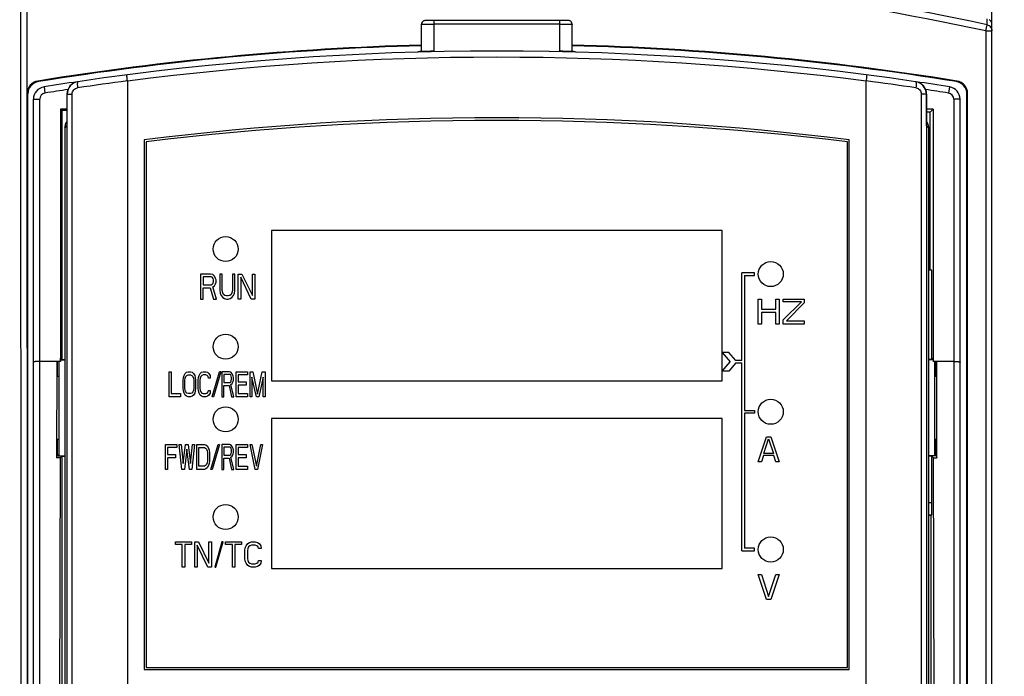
# Model space of a CAD drawing. Header units: millimetres. Extents: x 1117 to 38156, y -1945 to 7303.
# Tile 36 of 256: x 1915 to 1994, y 948 to 1001. Entities that reach past the tile are written whole.
import ezdxf

# ---------------------------------------------------------------- set-up
doc = ezdxf.new("R2010")
doc.units = ezdxf.units.MM
doc.styles.get("Standard").update_dxf_attribs({"font": 'arial.ttf'})
doc.dimstyles.new('DIMSTYLE_1', dxfattribs={"dimtxt": 4.2, "dimasz": 3.6, "dimexe": 2.5, "dimexo": 0, "dimgap": 1.05, "dimtad": 1, "dimdsep": 46, "dimtxsty": 'Standard', "dimblk": '_FILLED', "dimblk1": '_FILLED', "dimblk2": '_FILLED', "dimcen": 0.09, "dimazin": 2, "dimtp": 0.01, "dimtm": 0.01, "dimtfac": 1, "dimtofl": 0, "dimtmove": 0, "dimatfit": 3, "dimldrblk": '_FILLED', "dimfxl": 0, "dimtolj": 1, "dimarcsym": 0})

# ---------------------------------------------------------------- blocks, each defined once
blk = doc.blocks.new('_FILLED')
at = {"color": 0, "linetype": 'ByBlock'}
blk.add_solid([(0, 0), (-1, 0.167), (-1, -0.167)], dxfattribs=at)
blk = doc.blocks.new('*D40')
at = {"color": 0, "linetype": 'Continuous', "lineweight": -2}
for p, q in [((1899.977, 999.133), (1899.977, 1041.501)), ((1992.977, 999.738), (1992.977, 1041.501)), ((1989.377, 1039.001), (1903.577, 1039.001))]:
    blk.add_line(p, q, dxfattribs=at)
at = {"layer": 'Defpoints', "color": 0, "linetype": 'Continuous'}
for p in [(1899.977, 1039.001), (1992.977, 999.738), (1899.977, 999.133)]:
    blk.add_point(p, dxfattribs=at)
at = {"color": 0, "linetype": 'Continuous', "lineweight": -2, "xscale": 3.6, "yscale": 3.6, "zscale": 3.6, "rotation": 180}
blk.add_blockref('_FILLED', (1899.977, 1039.001), dxfattribs=at)
at = {"color": 0, "linetype": 'Continuous', "lineweight": -2, "xscale": 3.6, "yscale": 3.6, "zscale": 3.6}
blk.add_blockref('_FILLED', (1992.977, 1039.001), dxfattribs=at)
at = {"color": 0, "linetype": 'Continuous', "insert": (1941.969, 1053.384), "char_height": 10, "width": 6.16875, "attachment_point": 2, "line_spacing_factor": 0.9}
blk.add_mtext('\\A1;93', dxfattribs=at)
blk = doc.blocks.new('*D44')
at = {"color": 0, "linetype": 'Continuous', "lineweight": -2}
for p, q in [((1902.377, 1019.133), (1867.014, 1019.133)), ((1869.514, 787.899), (1869.514, 1015.533)), ((1937.942, 784.299), (1867.014, 784.299))]:
    blk.add_line(p, q, dxfattribs=at)
at = {"layer": 'Defpoints', "color": 0, "linetype": 'Continuous'}
for p in [(1869.514, 1019.133), (1902.377, 1019.133), (1937.942, 784.299)]:
    blk.add_point(p, dxfattribs=at)
at = {"color": 0, "linetype": 'Continuous', "lineweight": -2, "xscale": 3.6, "yscale": 3.6, "zscale": 3.6}
for p, rotation in [((1869.514, 1019.133), 90), ((1869.514, 784.299), 270)]:
    blk.add_blockref('_FILLED', p, dxfattribs=dict(at, rotation=rotation))
at = {"color": 0, "linetype": 'Continuous', "insert": (1855.13, 918.28), "char_height": 10, "width": 9.25313, "attachment_point": 2, "rotation": 90, "line_spacing_factor": 0.9}
blk.add_mtext('\\A1;234.83', dxfattribs=at)
blk = doc.blocks.new('*D80')
at = {"color": 0, "linetype": 'Continuous', "lineweight": -2}
for p, q in [((1901.177, 1019.133), (2034.75, 1019.133)), ((2032.25, 1015.533), (2032.25, 787.899)), ((1936.977, 784.299), (2034.75, 784.299))]:
    blk.add_line(p, q, dxfattribs=at)
at = {"layer": 'Defpoints', "color": 0, "linetype": 'Continuous'}
for p in [(1901.177, 1019.133), (1936.977, 784.299), (2032.25, 784.299)]:
    blk.add_point(p, dxfattribs=at)
at = {"color": 0, "linetype": 'Continuous', "lineweight": -2, "xscale": 3.6, "yscale": 3.6, "zscale": 3.6}
for p, rotation in [((2032.25, 1019.133), 90), ((2032.25, 784.299), 270)]:
    blk.add_blockref('_FILLED', p, dxfattribs=dict(at, rotation=rotation))
at = {"color": 0, "linetype": 'Continuous', "insert": (2026.091, 901.716), "char_height": 10, "attachment_point": 5, "rotation": 90}
blk.add_mtext('\\A1;234.83', dxfattribs=at)

msp = doc.modelspace()

# ---------------------------------------------------------------- linework, layer by layer
at = {"linetype": 'Continuous'}
for p, q in [((1915.4, 1002.382), (1915.442, 835.194)), ((1915.9, 1002.389), (1915.942, 835.185)), ((1915.925, 994.746), (1915.925, 1002.419)), ((1947.403, 1000.264), (1947.403, 998.092)), ((1947.989, 1000.574), (1947.859, 1000.572)), ((1948.152, 1000.575), (1947.989, 1000.574)), ((1948.344, 1000.576), (1948.152, 1000.575)), ((1958.532, 1000.576), (1948.344, 1000.576)), ((1948.403, 1000.576), (1948.403, 998.118)), ((1958.452, 1000.276), (1948.403, 1000.276)), ((1958.452, 998.118), (1958.452, 1000.576)), ((1958.728, 1000.575), (1958.532, 1000.576)), ((1959.452, 998.092), (1959.452, 1000.264)), ((1992.477, 999.738), (1992.583, 1000.227)), ((1992.583, 1000.227), (1992.583, 1000.718)), ((1992.977, 835.124), (1992.977, 1000.23)), ((1992.477, 999.738), (1992.477, 835.133)), ((1992.477, 999.738), (1992.977, 999.738)), ((1916.765, 995.733), (1916.818, 995.688)), ((1923.927, 995.726), (1923.927, 911.342)), ((1982.927, 911.342), (1982.927, 995.726)), ((1990.137, 995.688), (1990.19, 995.733)), ((1915.925, 994.746), (1915.977, 994.701)), ((1915.977, 886.176), (1915.977, 994.701)), ((1917.27, 995.269), (1917.349, 994.775)), ((1919.102, 994.691), (1919.102, 992.164)), ((1919.122, 911.827), (1919.122, 994.694)), ((1919.122, 994.694), (1919.524, 994.694)), ((1919.524, 911.827), (1919.524, 994.694)), ((1987.331, 994.694), (1987.331, 911.827)), ((1987.733, 994.694), (1987.331, 994.694)), ((1987.733, 994.694), (1987.733, 911.825)), ((1987.753, 992.164), (1987.753, 994.691)), ((1989.585, 995.269), (1989.506, 994.775)), ((1990.977, 994.701), (1991.03, 994.746)), ((1990.977, 886.176), (1990.977, 994.701)), ((1991.03, 884.933), (1991.03, 994.746)), ((1916.428, 836.633), (1916.427, 994.281)), ((1916.427, 994.281), (1916.927, 994.281)), ((1916.927, 908.459), (1916.927, 994.281)), ((1989.927, 994.281), (1989.927, 908.459)), ((1990.427, 994.281), (1989.927, 994.281)), ((1990.428, 836.633), (1990.427, 994.281)), ((1918.576, 993.48), (1918.576, 973.333)), ((1918.576, 993.48), (1918.681, 993.376)), ((1919.102, 993.48), (1918.576, 993.48)), ((1918.681, 993.376), (1918.681, 973.499)), ((1919.102, 993.376), (1918.681, 993.376)), ((1988.279, 993.48), (1987.753, 993.48)), ((1988.038, 993.24), (1987.753, 993.24)), ((1988.279, 993.48), (1988.038, 993.24)), ((1988.038, 980.633), (1988.038, 993.24)), ((1988.279, 993.48), (1988.279, 973.333)), ((1918.927, 991.961), (1919.102, 992.164)), ((1918.927, 991.961), (1918.927, 911.633)), ((1987.927, 991.961), (1987.753, 992.164)), ((1987.927, 911.633), (1987.927, 991.961)), ((1925.277, 991.033), (1925.277, 948.733)), ((1925.427, 990.883), (1925.427, 948.883)), ((1981.427, 948.883), (1981.427, 990.883)), ((1981.577, 948.733), (1981.577, 991.033)), ((1935.427, 983.783), (1935.427, 971.783)), ((1971.427, 983.783), (1935.427, 983.783)), ((1971.427, 971.783), (1971.427, 983.783)), ((1988.174, 980.633), (1987.927, 980.633)), ((1988.174, 973.499), (1988.174, 980.633)), ((1929.777, 980.313), (1929.777, 978.313)), ((1930.577, 980.313), (1929.777, 980.313)), ((1929.977, 980.1), (1929.977, 979.462)), ((1930.611, 980.1), (1929.977, 980.1)), ((1930.744, 980.27), (1930.577, 980.313)), ((1930.711, 980.058), (1930.611, 980.1)), ((1930.777, 979.972), (1930.711, 980.058)), ((1930.877, 980.143), (1930.744, 980.27)), ((1930.811, 979.845), (1930.777, 979.972)), ((1930.811, 979.717), (1930.811, 979.845)), ((1930.977, 979.972), (1930.877, 980.143)), ((1931.011, 979.845), (1930.977, 979.972)), ((1931.011, 979.675), (1931.011, 979.845)), ((1931.311, 980.313), (1931.311, 978.994)), ((1931.511, 980.313), (1931.311, 980.313)), ((1931.511, 978.994), (1931.511, 980.313)), ((1932.311, 980.313), (1932.311, 978.994)), ((1932.511, 980.313), (1932.311, 980.313)), ((1932.511, 978.994), (1932.511, 980.313)), ((1932.777, 978.313), (1932.777, 980.313)), ((1932.777, 980.313), (1933.077, 980.313)), ((1932.977, 980.058), (1932.977, 978.313)), ((1933.811, 978.313), (1932.977, 980.058)), ((1933.077, 980.313), (1933.911, 978.611)), ((1933.911, 978.611), (1933.911, 980.313)), ((1933.911, 980.313), (1934.111, 980.313)), ((1934.111, 980.313), (1934.111, 978.313)), ((1973.007, 973.413), (1973.007, 980.413)), ((1974.007, 980.413), (1973.007, 980.413)), ((1973.207, 980.213), (1973.207, 969.413)), ((1973.207, 980.213), (1974.007, 980.213)), ((1974.007, 980.213), (1974.007, 980.413)), ((1929.977, 979.462), (1930.611, 979.462)), ((1929.977, 978.313), (1929.977, 979.206)), ((1929.977, 979.206), (1930.544, 979.206)), ((1930.544, 979.206), (1930.811, 978.313)), ((1930.611, 979.462), (1930.711, 979.504)), ((1930.711, 979.504), (1930.777, 979.589)), ((1930.744, 979.292), (1930.877, 979.377)), ((1931.044, 978.313), (1930.744, 979.292)), ((1930.777, 979.589), (1930.811, 979.717)), ((1930.877, 979.377), (1930.977, 979.547)), ((1930.977, 979.547), (1931.011, 979.675)), ((1931.311, 978.994), (1931.344, 978.781)), ((1931.544, 978.824), (1931.511, 978.994)), ((1932.311, 978.994), (1932.277, 978.824)), ((1932.477, 978.781), (1932.511, 978.994)), ((1929.777, 978.313), (1929.977, 978.313)), ((1930.811, 978.313), (1931.044, 978.313)), ((1931.344, 978.781), (1931.411, 978.611)), ((1931.411, 978.611), (1931.544, 978.441)), ((1931.611, 978.696), (1931.544, 978.824)), ((1931.544, 978.441), (1931.677, 978.355)), ((1931.711, 978.611), (1931.611, 978.696)), ((1931.677, 978.355), (1931.844, 978.313)), ((1931.844, 978.568), (1931.711, 978.611)), ((1931.977, 978.568), (1931.844, 978.568)), ((1931.844, 978.313), (1931.977, 978.313)), ((1932.111, 978.611), (1931.977, 978.568)), ((1931.977, 978.313), (1932.144, 978.355)), ((1932.211, 978.696), (1932.111, 978.611)), ((1932.144, 978.355), (1932.277, 978.441)), ((1932.277, 978.824), (1932.211, 978.696)), ((1932.277, 978.441), (1932.411, 978.611)), ((1932.411, 978.611), (1932.477, 978.781)), ((1932.977, 978.313), (1932.777, 978.313)), ((1934.111, 978.313), (1933.811, 978.313)), ((1974.307, 976.313), (1974.307, 978.313)), ((1974.307, 978.313), (1974.557, 978.313)), ((1974.557, 978.313), (1974.557, 977.504)), ((1975.724, 977.504), (1975.724, 978.313)), ((1975.724, 978.313), (1975.974, 978.313)), ((1975.974, 978.313), (1975.974, 976.313)), ((1976.307, 978.1), (1976.307, 978.313)), ((1976.307, 978.313), (1977.974, 978.313)), ((1977.974, 978.313), (1977.974, 978.015)), ((1974.557, 977.504), (1975.724, 977.504)), ((1976.307, 976.653), (1977.766, 978.1)), ((1977.766, 978.1), (1976.307, 978.1)), ((1977.974, 978.015), (1976.557, 976.568)), ((1974.557, 977.249), (1974.557, 976.313)), ((1975.724, 977.249), (1974.557, 977.249)), ((1975.724, 976.313), (1975.724, 977.249)), ((1976.307, 976.313), (1976.307, 976.653)), ((1974.557, 976.313), (1974.307, 976.313)), ((1975.974, 976.313), (1975.724, 976.313)), ((1977.974, 976.313), (1976.307, 976.313)), ((1976.557, 976.568), (1977.974, 976.568)), ((1977.974, 976.568), (1977.974, 976.313)), ((1918.576, 973.333), (1918.577, 973.603)), ((1918.576, 973.473), (1918.927, 973.473)), ((1918.577, 973.603), (1918.681, 973.499)), ((1918.681, 973.499), (1918.927, 973.499)), ((1971.44, 974.063), (1972.069, 973.313)), ((1971.962, 974.063), (1971.44, 974.063)), ((1972.507, 973.413), (1971.962, 974.063)), ((1988.174, 973.499), (1987.927, 973.499)), ((1988.279, 973.473), (1987.927, 973.473)), ((1988.278, 973.603), (1988.174, 973.499)), ((1988.278, 973.603), (1988.279, 973.333)), ((1918.576, 973.333), (1916.927, 973.333)), ((1918.285, 973.333), (1918.278, 965.639)), ((1918.357, 972.133), (1918.357, 973.333)), ((1918.441, 973.333), (1918.441, 965.792)), ((1971.44, 972.563), (1972.069, 973.313)), ((1972.507, 973.213), (1971.962, 972.563)), ((1973.007, 973.413), (1972.507, 973.413)), ((1972.507, 973.213), (1973.007, 973.213)), ((1973.007, 958.213), (1973.007, 973.213)), ((1989.927, 973.333), (1988.279, 973.333)), ((1988.414, 965.793), (1988.414, 973.333)), ((1988.477, 972.133), (1988.477, 973.333)), ((1988.498, 972.133), (1988.498, 973.333)), ((1988.577, 965.639), (1988.57, 973.333)), ((1918.426, 972.133), (1918.357, 972.133)), ((1927.277, 970.513), (1927.277, 972.513)), ((1927.277, 972.513), (1927.427, 972.513)), ((1927.427, 972.513), (1927.427, 970.768)), ((1928.377, 971.832), (1928.402, 972.045)), ((1928.402, 972.045), (1928.452, 972.215)), ((1928.452, 972.215), (1928.552, 972.385)), ((1928.527, 971.832), (1928.552, 972.002)), ((1928.552, 972.385), (1928.652, 972.47)), ((1928.552, 972.002), (1928.602, 972.13)), ((1928.602, 972.13), (1928.677, 972.215)), ((1928.652, 972.47), (1928.777, 972.513)), ((1928.677, 972.215), (1928.777, 972.258)), ((1928.777, 972.513), (1928.977, 972.513)), ((1928.777, 972.258), (1928.977, 972.258)), ((1928.977, 972.513), (1929.102, 972.47)), ((1928.977, 972.258), (1929.077, 972.215)), ((1929.077, 972.215), (1929.152, 972.13)), ((1929.102, 972.47), (1929.202, 972.385)), ((1929.152, 972.13), (1929.202, 972.002)), ((1929.202, 972.385), (1929.302, 972.215)), ((1929.202, 972.002), (1929.227, 971.832)), ((1929.302, 972.215), (1929.352, 972.045)), ((1929.352, 972.045), (1929.377, 971.832)), ((1929.577, 971.832), (1929.602, 972.045)), ((1929.602, 972.045), (1929.652, 972.215)), ((1929.652, 972.215), (1929.752, 972.385)), ((1929.752, 972.002), (1929.727, 971.832)), ((1929.752, 972.385), (1929.852, 972.47)), ((1929.802, 972.13), (1929.752, 972.002)), ((1929.877, 972.215), (1929.802, 972.13)), ((1929.852, 972.47), (1929.977, 972.513)), ((1929.977, 972.258), (1929.877, 972.215)), ((1929.977, 972.513), (1930.202, 972.513)), ((1930.202, 972.258), (1929.977, 972.258)), ((1930.202, 972.513), (1930.327, 972.47)), ((1930.302, 972.215), (1930.202, 972.258)), ((1930.377, 972.13), (1930.302, 972.215)), ((1930.327, 972.47), (1930.427, 972.385)), ((1930.402, 972.002), (1930.377, 972.13)), ((1930.552, 972.002), (1930.402, 972.002)), ((1930.427, 972.385), (1930.527, 972.215)), ((1930.527, 972.215), (1930.552, 972.002)), ((1930.704, 970.513), (1931.277, 972.513)), ((1931.381, 972.513), (1930.808, 970.513)), ((1931.381, 972.513), (1931.277, 972.513)), ((1931.477, 972.513), (1931.477, 970.513)), ((1932.077, 972.513), (1931.477, 972.513)), ((1931.627, 972.3), (1931.627, 971.662)), ((1932.102, 972.3), (1931.627, 972.3)), ((1932.202, 972.47), (1932.077, 972.513)), ((1932.177, 972.258), (1932.102, 972.3)), ((1932.227, 972.172), (1932.177, 972.258)), ((1932.302, 972.343), (1932.202, 972.47)), ((1932.252, 972.045), (1932.227, 972.172)), ((1932.227, 971.789), (1932.252, 971.917)), ((1932.252, 971.917), (1932.252, 972.045)), ((1932.377, 972.172), (1932.302, 972.343)), ((1932.402, 972.045), (1932.377, 972.172)), ((1932.402, 971.875), (1932.402, 972.045)), ((1932.627, 970.513), (1932.627, 972.513)), ((1932.627, 972.513), (1933.527, 972.513)), ((1932.777, 972.258), (1932.777, 971.704)), ((1933.527, 972.258), (1932.777, 972.258)), ((1933.527, 972.513), (1933.527, 972.258)), ((1933.727, 970.513), (1933.727, 972.513)), ((1933.727, 972.513), (1933.952, 972.513)), ((1933.877, 972.087), (1933.877, 970.513)), ((1934.227, 970.513), (1933.877, 972.087)), ((1933.952, 972.513), (1934.327, 970.726)), ((1934.327, 970.726), (1934.702, 972.513)), ((1934.777, 972.087), (1934.427, 970.513)), ((1934.702, 972.513), (1934.927, 972.513)), ((1934.777, 970.513), (1934.777, 972.087)), ((1934.927, 972.513), (1934.927, 970.513)), ((1971.962, 972.563), (1971.44, 972.563)), ((1988.498, 972.133), (1988.428, 972.133)), ((1928.377, 971.194), (1928.377, 971.832)), ((1928.402, 970.981), (1928.377, 971.194)), ((1928.527, 971.194), (1928.527, 971.832)), ((1928.552, 971.023), (1928.527, 971.194)), ((1929.227, 971.194), (1929.202, 971.023)), ((1929.227, 971.832), (1929.227, 971.194)), ((1929.377, 971.194), (1929.352, 970.981)), ((1929.377, 971.832), (1929.377, 971.194)), ((1929.577, 971.194), (1929.577, 971.832)), ((1929.602, 970.981), (1929.577, 971.194)), ((1929.727, 971.832), (1929.727, 971.194)), ((1929.727, 971.194), (1929.752, 971.023)), ((1931.627, 971.662), (1932.102, 971.662)), ((1931.627, 970.513), (1931.627, 971.406)), ((1931.627, 971.406), (1932.052, 971.406)), ((1932.052, 971.406), (1932.252, 970.513)), ((1932.102, 971.662), (1932.177, 971.704)), ((1932.177, 971.704), (1932.227, 971.789)), ((1932.202, 971.492), (1932.302, 971.577)), ((1932.427, 970.513), (1932.202, 971.492)), ((1932.302, 971.577), (1932.377, 971.747)), ((1932.377, 971.747), (1932.402, 971.875)), ((1932.777, 971.704), (1933.427, 971.704)), ((1932.777, 971.449), (1932.777, 970.768)), ((1933.427, 971.449), (1932.777, 971.449)), ((1933.427, 971.704), (1933.427, 971.449)), ((1935.427, 971.783), (1971.427, 971.783)), ((1928.177, 970.513), (1927.277, 970.513)), ((1927.427, 970.768), (1928.177, 970.768)), ((1928.177, 970.768), (1928.177, 970.513)), ((1928.452, 970.811), (1928.402, 970.981)), ((1928.552, 970.641), (1928.452, 970.811)), ((1928.602, 970.896), (1928.552, 971.023)), ((1928.652, 970.555), (1928.552, 970.641)), ((1928.677, 970.811), (1928.602, 970.896)), ((1928.777, 970.513), (1928.652, 970.555)), ((1928.777, 970.768), (1928.677, 970.811)), ((1928.977, 970.768), (1928.777, 970.768)), ((1928.977, 970.513), (1928.777, 970.513)), ((1929.077, 970.811), (1928.977, 970.768)), ((1929.102, 970.555), (1928.977, 970.513)), ((1929.152, 970.896), (1929.077, 970.811)), ((1929.202, 970.641), (1929.102, 970.555)), ((1929.202, 971.023), (1929.152, 970.896)), ((1929.302, 970.811), (1929.202, 970.641)), ((1929.352, 970.981), (1929.302, 970.811)), ((1929.652, 970.811), (1929.602, 970.981)), ((1929.752, 970.641), (1929.652, 970.811)), ((1929.752, 971.023), (1929.802, 970.896)), ((1929.852, 970.555), (1929.752, 970.641)), ((1929.802, 970.896), (1929.877, 970.811)), ((1929.977, 970.513), (1929.852, 970.555)), ((1929.877, 970.811), (1929.977, 970.768)), ((1929.977, 970.768), (1930.202, 970.768)), ((1930.202, 970.513), (1929.977, 970.513)), ((1930.202, 970.768), (1930.302, 970.811)), ((1930.327, 970.555), (1930.202, 970.513)), ((1930.302, 970.811), (1930.377, 970.896)), ((1930.427, 970.641), (1930.327, 970.555)), ((1930.377, 970.896), (1930.402, 971.023)), ((1930.402, 971.023), (1930.552, 971.023)), ((1930.527, 970.811), (1930.427, 970.641)), ((1930.552, 971.023), (1930.527, 970.811)), ((1930.808, 970.513), (1930.704, 970.513)), ((1931.477, 970.513), (1931.627, 970.513)), ((1932.252, 970.513), (1932.427, 970.513)), ((1933.527, 970.513), (1932.627, 970.513)), ((1932.777, 970.768), (1933.527, 970.768)), ((1933.527, 970.768), (1933.527, 970.513)), ((1933.877, 970.513), (1933.727, 970.513)), ((1934.427, 970.513), (1934.227, 970.513)), ((1934.927, 970.513), (1934.777, 970.513)), ((1935.427, 968.783), (1935.427, 956.783)), ((1971.427, 968.783), (1935.427, 968.783)), ((1971.427, 956.783), (1971.427, 968.783)), ((1973.207, 969.413), (1974.007, 969.413)), ((1973.207, 969.213), (1973.207, 958.413)), ((1974.007, 969.213), (1973.207, 969.213)), ((1974.007, 969.413), (1974.007, 969.213)), ((1974.307, 965.313), (1974.974, 967.313)), ((1974.974, 967.313), (1975.307, 967.313)), ((1975.307, 967.313), (1975.974, 965.313)), ((1918.357, 965.9), (1918.357, 967.133)), ((1918.357, 967.133), (1918.426, 967.133)), ((1926.977, 964.713), (1926.977, 966.713)), ((1926.977, 966.713), (1927.877, 966.713)), ((1927.127, 966.458), (1927.127, 965.904)), ((1927.877, 966.458), (1927.127, 966.458)), ((1927.877, 966.713), (1927.877, 966.458)), ((1928.277, 964.713), (1928.077, 966.713)), ((1928.077, 966.713), (1928.227, 966.713)), ((1928.227, 966.713), (1928.377, 965.181)), ((1928.377, 965.181), (1928.577, 966.713)), ((1928.577, 966.713), (1928.777, 966.713)), ((1928.777, 966.713), (1928.977, 965.181)), ((1928.977, 965.181), (1929.127, 966.713)), ((1929.277, 966.713), (1929.077, 964.713)), ((1929.127, 966.713), (1929.277, 966.713)), ((1929.477, 964.713), (1929.477, 966.713)), ((1929.477, 966.713), (1930.077, 966.713)), ((1929.627, 964.968), (1929.627, 966.458)), ((1929.627, 966.458), (1930.077, 966.458)), ((1930.077, 966.713), (1930.202, 966.67)), ((1930.077, 966.458), (1930.177, 966.415)), ((1930.177, 966.415), (1930.252, 966.33)), ((1930.202, 966.67), (1930.302, 966.585)), ((1930.302, 966.585), (1930.402, 966.415)), ((1930.402, 966.415), (1930.452, 966.245)), ((1930.6, 964.713), (1931.173, 966.713)), ((1931.277, 966.713), (1930.704, 964.713)), ((1931.173, 966.713), (1931.277, 966.713)), ((1931.477, 966.713), (1931.477, 964.713)), ((1932.077, 966.713), (1931.477, 966.713)), ((1931.627, 966.5), (1931.627, 965.862)), ((1932.102, 966.5), (1931.627, 966.5)), ((1932.202, 966.67), (1932.077, 966.713)), ((1932.177, 966.458), (1932.102, 966.5)), ((1932.227, 966.372), (1932.177, 966.458)), ((1932.302, 966.543), (1932.202, 966.67)), ((1932.377, 966.372), (1932.302, 966.543)), ((1932.627, 964.713), (1932.627, 966.713)), ((1932.627, 966.713), (1933.527, 966.713)), ((1932.777, 966.458), (1932.777, 965.904)), ((1933.527, 966.458), (1932.777, 966.458)), ((1933.527, 966.713), (1933.527, 966.458)), ((1934.127, 964.713), (1933.727, 966.713)), ((1933.727, 966.713), (1933.877, 966.713)), ((1933.877, 966.713), (1934.227, 964.968)), ((1934.227, 964.968), (1934.577, 966.713)), ((1934.727, 966.713), (1934.327, 964.713)), ((1934.577, 966.713), (1934.727, 966.713)), ((1974.766, 965.994), (1975.141, 967.143)), ((1975.141, 967.143), (1975.516, 965.994)), ((1988.428, 967.133), (1988.498, 967.133)), ((1988.477, 965.901), (1988.477, 967.133)), ((1988.498, 965.901), (1988.498, 967.133)), ((1918.357, 965.9), (1918.278, 965.639)), ((1918.553, 965.639), (1918.278, 965.639)), ((1918.411, 965.792), (1918.357, 965.9)), ((1918.411, 965.792), (1918.927, 965.792)), ((1918.553, 965.639), (1918.427, 923.333)), ((1918.553, 965.639), (1918.681, 965.766)), ((1918.681, 965.766), (1918.681, 931.7)), ((1918.681, 965.766), (1918.927, 965.766)), ((1927.127, 965.904), (1927.777, 965.904)), ((1927.127, 965.649), (1927.127, 964.713)), ((1927.777, 965.649), (1927.127, 965.649)), ((1927.777, 965.904), (1927.777, 965.649)), ((1928.677, 966.33), (1928.477, 964.713)), ((1928.877, 964.713), (1928.677, 966.33)), ((1930.252, 966.33), (1930.302, 966.202)), ((1930.302, 966.202), (1930.327, 966.032)), ((1930.327, 966.032), (1930.327, 965.394)), ((1930.452, 966.245), (1930.477, 966.032)), ((1930.477, 966.032), (1930.477, 965.394)), ((1931.627, 965.862), (1932.102, 965.862)), ((1931.627, 964.713), (1931.627, 965.606)), ((1931.627, 965.606), (1932.052, 965.606)), ((1932.052, 965.606), (1932.252, 964.713)), ((1932.102, 965.862), (1932.177, 965.904)), ((1932.177, 965.904), (1932.227, 965.989)), ((1932.202, 965.692), (1932.302, 965.777)), ((1932.427, 964.713), (1932.202, 965.692)), ((1932.252, 966.245), (1932.227, 966.372)), ((1932.227, 965.989), (1932.252, 966.117)), ((1932.252, 966.117), (1932.252, 966.245)), ((1932.302, 965.777), (1932.377, 965.947)), ((1932.402, 966.245), (1932.377, 966.372)), ((1932.377, 965.947), (1932.402, 966.075)), ((1932.402, 966.075), (1932.402, 966.245)), ((1932.777, 965.904), (1933.427, 965.904)), ((1932.777, 965.649), (1932.777, 964.968)), ((1933.427, 965.649), (1932.777, 965.649)), ((1933.427, 965.904), (1933.427, 965.649)), ((1974.724, 965.824), (1974.557, 965.313)), ((1975.557, 965.824), (1974.724, 965.824)), ((1975.516, 965.994), (1974.766, 965.994)), ((1975.724, 965.313), (1975.557, 965.824)), ((1988.444, 965.793), (1987.927, 965.793)), ((1988.174, 965.766), (1987.927, 965.766)), ((1988.174, 962.077), (1988.174, 965.766)), ((1988.302, 965.639), (1988.174, 965.766)), ((1988.427, 923.333), (1988.302, 965.639)), ((1988.302, 965.639), (1988.577, 965.639)), ((1988.444, 965.793), (1988.498, 965.901)), ((1988.498, 965.901), (1988.577, 965.639)), ((1930.077, 964.968), (1929.627, 964.968)), ((1930.177, 965.011), (1930.077, 964.968)), ((1930.252, 965.096), (1930.177, 965.011)), ((1930.302, 964.841), (1930.202, 964.755)), ((1930.302, 965.224), (1930.252, 965.096)), ((1930.327, 965.394), (1930.302, 965.224)), ((1930.402, 965.011), (1930.302, 964.841)), ((1930.452, 965.181), (1930.402, 965.011)), ((1930.477, 965.394), (1930.452, 965.181)), ((1932.777, 964.968), (1933.527, 964.968)), ((1933.527, 964.968), (1933.527, 964.713)), ((1974.557, 965.313), (1974.307, 965.313)), ((1975.974, 965.313), (1975.724, 965.313)), ((1927.127, 964.713), (1926.977, 964.713)), ((1928.477, 964.713), (1928.277, 964.713)), ((1929.077, 964.713), (1928.877, 964.713)), ((1930.077, 964.713), (1929.477, 964.713)), ((1930.202, 964.755), (1930.077, 964.713)), ((1930.704, 964.713), (1930.6, 964.713)), ((1931.477, 964.713), (1931.627, 964.713)), ((1932.252, 964.713), (1932.427, 964.713)), ((1933.527, 964.713), (1932.627, 964.713)), ((1934.327, 964.713), (1934.127, 964.713)), ((1987.927, 962.077), (1988.174, 962.077)), ((1987.927, 961.077), (1988.157, 961.077)), ((1988.113, 961.033), (1987.927, 961.033)), ((1988.157, 961.077), (1988.113, 961.033)), ((1988.113, 936.833), (1988.113, 961.033)), ((1927.777, 958.7), (1927.777, 958.913)), ((1927.777, 958.913), (1929.044, 958.913)), ((1928.311, 958.7), (1927.777, 958.7)), ((1928.311, 956.913), (1928.311, 958.7)), ((1928.511, 958.7), (1928.511, 956.913)), ((1929.044, 958.7), (1928.511, 958.7)), ((1929.044, 958.913), (1929.044, 958.7)), ((1929.311, 956.913), (1929.311, 958.913)), ((1929.311, 958.913), (1929.611, 958.913)), ((1929.511, 958.658), (1929.511, 956.913)), ((1930.344, 956.913), (1929.511, 958.658)), ((1929.611, 958.913), (1930.444, 957.211)), ((1930.444, 957.211), (1930.444, 958.913)), ((1930.444, 958.913), (1930.644, 958.913)), ((1930.644, 958.913), (1930.644, 956.913)), ((1931.473, 958.913), (1930.9, 956.913)), ((1931.004, 956.913), (1931.577, 958.913)), ((1931.577, 958.913), (1931.473, 958.913)), ((1931.777, 958.7), (1931.777, 958.913)), ((1931.777, 958.913), (1933.044, 958.913)), ((1932.311, 958.7), (1931.777, 958.7)), ((1932.311, 956.913), (1932.311, 958.7)), ((1932.511, 958.7), (1932.511, 956.913)), ((1933.044, 958.7), (1932.511, 958.7)), ((1933.044, 958.913), (1933.044, 958.7)), ((1933.344, 958.445), (1933.411, 958.615)), ((1933.411, 958.615), (1933.544, 958.785)), ((1933.544, 958.785), (1933.677, 958.87)), ((1933.611, 958.53), (1933.544, 958.402)), ((1933.711, 958.615), (1933.611, 958.53)), ((1933.677, 958.87), (1933.844, 958.913)), ((1933.844, 958.658), (1933.711, 958.615)), ((1933.844, 958.913), (1934.144, 958.913)), ((1934.144, 958.658), (1933.844, 958.658)), ((1934.144, 958.913), (1934.311, 958.87)), ((1934.277, 958.615), (1934.144, 958.658)), ((1934.377, 958.53), (1934.277, 958.615)), ((1934.311, 958.87), (1934.444, 958.785)), ((1934.411, 958.402), (1934.377, 958.53)), ((1934.444, 958.785), (1934.577, 958.615)), ((1934.577, 958.615), (1934.611, 958.402)), ((1933.311, 958.232), (1933.344, 958.445)), ((1933.311, 957.594), (1933.311, 958.232)), ((1933.544, 958.402), (1933.511, 958.232)), ((1933.511, 958.232), (1933.511, 957.594)), ((1934.611, 958.402), (1934.411, 958.402)), ((1973.007, 958.213), (1974.007, 958.213)), ((1974.007, 958.413), (1973.207, 958.413)), ((1974.007, 958.213), (1974.007, 958.413)), ((1933.344, 957.381), (1933.311, 957.594)), ((1933.411, 957.211), (1933.344, 957.381)), ((1933.544, 957.041), (1933.411, 957.211)), ((1933.511, 957.594), (1933.544, 957.424)), ((1933.544, 957.424), (1933.611, 957.296)), ((1933.677, 956.955), (1933.544, 957.041)), ((1933.611, 957.296), (1933.711, 957.211)), ((1933.844, 956.913), (1933.677, 956.955)), ((1933.711, 957.211), (1933.844, 957.168)), ((1933.844, 957.168), (1934.144, 957.168)), ((1934.144, 957.168), (1934.277, 957.211)), ((1934.311, 956.955), (1934.144, 956.913)), ((1934.277, 957.211), (1934.377, 957.296)), ((1934.444, 957.041), (1934.311, 956.955)), ((1934.377, 957.296), (1934.411, 957.424)), ((1934.411, 957.424), (1934.611, 957.424)), ((1934.577, 957.211), (1934.444, 957.041)), ((1934.611, 957.424), (1934.577, 957.211)), ((1928.511, 956.913), (1928.311, 956.913)), ((1929.511, 956.913), (1929.311, 956.913)), ((1930.644, 956.913), (1930.344, 956.913)), ((1930.9, 956.913), (1931.004, 956.913)), ((1932.511, 956.913), (1932.311, 956.913)), ((1934.144, 956.913), (1933.844, 956.913)), ((1935.427, 956.783), (1971.427, 956.783)), ((1974.974, 954.313), (1974.307, 956.313)), ((1974.307, 956.313), (1974.557, 956.313)), ((1974.557, 956.313), (1975.141, 954.568)), ((1975.141, 954.568), (1975.724, 956.313)), ((1975.974, 956.313), (1975.307, 954.313)), ((1975.724, 956.313), (1975.974, 956.313)), ((1975.307, 954.313), (1974.974, 954.313)), ((1925.277, 948.733), (1981.577, 948.733)), ((1925.427, 948.883), (1981.427, 948.883))]:
    msp.add_line(p, q, dxfattribs=at)
for points in [[(1947.859, 1000.572), (1947.808, 1000.57), (1947.765, 1000.569), (1947.73, 1000.568), (1947.701, 1000.566), (1947.674, 1000.563), (1947.633, 1000.556), (1947.574, 1000.535), (1947.512, 1000.496), (1947.458, 1000.436), (1947.419, 1000.36), (1947.403, 1000.264)], [(1959.452, 1000.264), (1959.451, 1000.278), (1959.432, 1000.37), (1959.389, 1000.447), (1959.33, 1000.505), (1959.267, 1000.541), (1959.209, 1000.559), (1959.172, 1000.564), (1959.144, 1000.567), (1959.11, 1000.568), (1959.07, 1000.57), (1959.021, 1000.571), (1958.962, 1000.572), (1958.893, 1000.573), (1958.728, 1000.575)]]:
    msp.add_lwpolyline(points, dxfattribs=at)
for centre in [(1931.777, 982.313), (1975.307, 980.313), (1931.777, 974.513), (1931.777, 968.713), (1975.307, 969.313), (1931.777, 960.913), (1975.307, 958.313)]:
    msp.add_circle(centre, 1, dxfattribs=at)
for centre, radius, start, end in [((1946.477, 786.908), 218.245, 77.80401, 98.19654), ((1946.477, 786.908), 217.745, 77.80401, 98.06762), ((1992.477, 1000.229), 0.501, 47.5725, 54.51142), ((1992.475, 1000.228), 0.503, 30.38335, 47.52381), ((1992.476, 1000.229), 0.501, 23.32206, 30.33631), ((1992.475, 1000.229), 0.503, 7.37265, 23.24595), ((1992.478, 1000.229), 0.499, 0.01941, 7.37643), ((1953.477, 768.966), 229.719, 91.51548, 99.1961), ((1953.477, 768.966), 229.667, 91.51583, 99.18493), ((1953.428, 768.466), 229.667, 81.6254, 98.37463), ((1947.387, 997.286), 0.806, 91.63587, 110.97866), ((1953.428, 776.173), 222.001, 91.29683, 91.56522), ((1953.428, 776.173), 222.001, 88.43482, 88.7032), ((1953.477, 768.966), 229.719, 80.8039, 88.50948), ((1953.477, 768.966), 229.667, 80.81507, 88.50914), ((1959.468, 997.286), 0.806, 69.01534, 88.36393), ((1953.428, 768.466), 229.167, 82.60397, 97.39607), ((1916.925, 994.746), 1, 99.19382, 180.00228), ((1916.977, 994.701), 1, 99.18265, 180.00228), ((1953.428, 768.466), 229.667, 98.38108, 99.05803), ((1920.102, 994.691), 1, 98.38032, 179.9916), ((1920.123, 994.693), 1.001, 98.33274, 179.9505), ((1953.33, 768.462), 229.171, 97.37156, 98.37462), ((1953.525, 768.462), 229.171, 81.62541, 82.62848), ((1986.732, 994.693), 1.001, 0.04956, 81.66727), ((1986.753, 994.691), 1, 0.00846, 81.61969), ((1953.428, 768.466), 229.667, 80.94201, 81.61896), ((1989.978, 994.701), 1, 359.99772, 80.81735), ((1990.03, 994.746), 1, 359.99772, 80.80618), ((1917.427, 994.281), 1, 99.05803, 180.00002), ((1917.427, 994.281), 0.5, 99.05803, 180.00002), ((1953.428, 768.466), 229.167, 98.58918, 99.05803), ((1953.428, 768.466), 229.167, 80.94201, 81.41085), ((1989.427, 994.281), 0.5, 0.00002, 80.94201), ((1989.427, 994.281), 1, 0.00002, 80.94201), ((1919.932, 991.959), 1.005, 145.81848, 163.71824), ((1953.428, 768.466), 224.34, 82.79158, 97.20845), ((1953.428, 761.145), 231.438, 83.0512, 96.94883), ((1986.923, 991.959), 1.005, 16.29421, 34.18025), ((1919.934, 991.96), 1.006, 163.80707, 179.95202), ((1986.921, 991.96), 1.006, 0.04822, 16.20545)]:
    msp.add_arc(centre, radius, start, end, dxfattribs=at)
msp.add_ellipse((1988.157, 962.077), major_axis=(0, 1), ratio=0.017455, start_param=-3.124139, end_param=-1.570796, dxfattribs=at)
for points, knots in [([(1947.403, 1000.264), (1947.403, 1000.264), (1947.406, 1000.265), (1947.409, 1000.265), (1947.415, 1000.266), (1947.427, 1000.267), (1947.449, 1000.268), (1947.482, 1000.269), (1947.524, 1000.27), (1947.574, 1000.271), (1947.633, 1000.272), (1947.725, 1000.273), (1947.855, 1000.274), (1948.025, 1000.275), (1948.211, 1000.276), (1948.338, 1000.276), (1948.403, 1000.276)], [0, 0, 0, 0, 0.001367, 0.005049, 0.0111, 0.019513, 0.043372, 0.076467, 0.118438, 0.168871, 0.227333, 0.293238, 0.444669, 0.617451, 0.805175, 1, 1, 1, 1]), ([(1958.452, 1000.276), (1958.517, 1000.276), (1958.644, 1000.276), (1958.829, 1000.275), (1959, 1000.274), (1959.13, 1000.273), (1959.222, 1000.272), (1959.28, 1000.271), (1959.331, 1000.27), (1959.373, 1000.269), (1959.405, 1000.268), (1959.427, 1000.267), (1959.44, 1000.266), (1959.446, 1000.265), (1959.449, 1000.265), (1959.452, 1000.264), (1959.452, 1000.264)], [0, 0, 0, 0, 0.194825, 0.38255, 0.555333, 0.706764, 0.772669, 0.831131, 0.881564, 0.923535, 0.956629, 0.980488, 0.988901, 0.994951, 0.998633, 1, 1, 1, 1]), ([(1992.583, 1000.227), (1992.692, 1000.204), (1992.899, 1000.078), (1992.977, 999.849), (1992.977, 999.738)], [0, 0, 0, 0, 0.500024, 1, 1, 1, 1]), ([(1919.947, 995.642), (1919.939, 995.618), (1919.931, 995.557), (1919.928, 995.405), (1919.94, 995.279), (1919.952, 995.189)], [0, 0, 0, 0, 0.168671, 0.403598, 1, 1, 1, 1]), ([(1919.978, 995.684), (1919.975, 995.683), (1919.958, 995.676), (1919.951, 995.656), (1919.947, 995.642)], [0, 0, 0, 0, 0.179584, 1, 1, 1, 1]), ([(1923.927, 995.739), (1923.919, 995.801), (1923.909, 995.891), (1923.9, 996.006), (1923.897, 996.079), (1923.896, 996.139), (1923.898, 996.185), (1923.902, 996.212), (1923.908, 996.228), (1923.913, 996.228)], [0, 0, 0, 0, 0.379986, 0.550854, 0.700243, 0.822919, 0.914879, 0.973297, 1, 1, 1, 1]), ([(1982.942, 996.228), (1982.947, 996.228), (1982.953, 996.212), (1982.957, 996.185), (1982.959, 996.139), (1982.958, 996.079), (1982.955, 996.006), (1982.946, 995.891), (1982.936, 995.801), (1982.928, 995.739)], [0, 0, 0, 0, 0.026703, 0.085121, 0.177081, 0.299757, 0.449146, 0.620014, 1, 1, 1, 1]), ([(1986.877, 995.684), (1986.88, 995.683), (1986.897, 995.676), (1986.904, 995.656), (1986.908, 995.642)], [0, 0, 0, 0, 0.179588, 1, 1, 1, 1]), ([(1986.908, 995.642), (1986.916, 995.618), (1986.924, 995.557), (1986.927, 995.405), (1986.915, 995.279), (1986.902, 995.189)], [0, 0, 0, 0, 0.168668, 0.403592, 1, 1, 1, 1]), ([(1919.524, 994.694), (1919.524, 994.754), (1919.546, 994.874), (1919.639, 995.03), (1919.78, 995.143), (1919.894, 995.181), (1919.952, 995.189)], [0, 0, 0, 0, 0.252042, 0.502904, 0.752116, 1, 1, 1, 1]), ([(1986.902, 995.189), (1986.96, 995.181), (1987.075, 995.143), (1987.216, 995.03), (1987.309, 994.874), (1987.331, 994.754), (1987.331, 994.694)], [0, 0, 0, 0, 0.247884, 0.497096, 0.747958, 1, 1, 1, 1]), ([(1916.927, 973.333), (1916.864, 973.333), (1916.771, 973.331), (1916.653, 973.326), (1916.578, 973.321), (1916.517, 973.315), (1916.47, 973.308), (1916.444, 973.302), (1916.427, 973.295), (1916.427, 973.291)], [0, 0, 0, 0, 0.378851, 0.55082, 0.70105, 0.824531, 0.916691, 0.974936, 1, 1, 1, 1]), ([(1989.927, 973.333), (1989.991, 973.333), (1990.084, 973.331), (1990.202, 973.326), (1990.277, 973.321), (1990.338, 973.315), (1990.385, 973.308), (1990.411, 973.302), (1990.427, 973.295), (1990.427, 973.291)], [0, 0, 0, 0, 0.378851, 0.55082, 0.70105, 0.824531, 0.916691, 0.974936, 1, 1, 1, 1])]:
    msp.add_open_spline(points, degree=3, knots=knots, dxfattribs=at)
for points in [[(1923.927, 995.726), (1923.927, 995.73), (1923.927, 995.735), (1923.926, 995.739)], [(1982.928, 995.739), (1982.928, 995.735), (1982.927, 995.73), (1982.928, 995.726)]]:
    msp.add_open_spline(points, degree=3, dxfattribs=at)

# ---------------------------------------------------------------- dimensions: what is measured, and where the dimension line sits
for base, p1, p2, angle, picture, middle in [((1899.977, 1039.001), (1992.977, 999.738), (1899.977, 999.133), 180, '*D40', (1941.969, 1039.001)), ((1869.514, 1019.133), (1937.942, 784.299), (1902.377, 1019.133), 90, '*D44', (1869.514, 918.28)), ((2032.25, 784.299), (1901.177, 1019.133), (1936.977, 784.299), 270, '*D80', (2032.25, 901.716))]:
    dim = msp.add_linear_dim(base=base, p1=p1, p2=p2, angle=angle, dimstyle='DIMSTYLE_1', override={"dimtxt": 10}, dxfattribs=at)
    dim.commit()
    dim.dimension.update_dxf_attribs({"geometry": picture, "text_midpoint": middle, "dimtype": 160})

doc.saveas('drawing.dxf')
